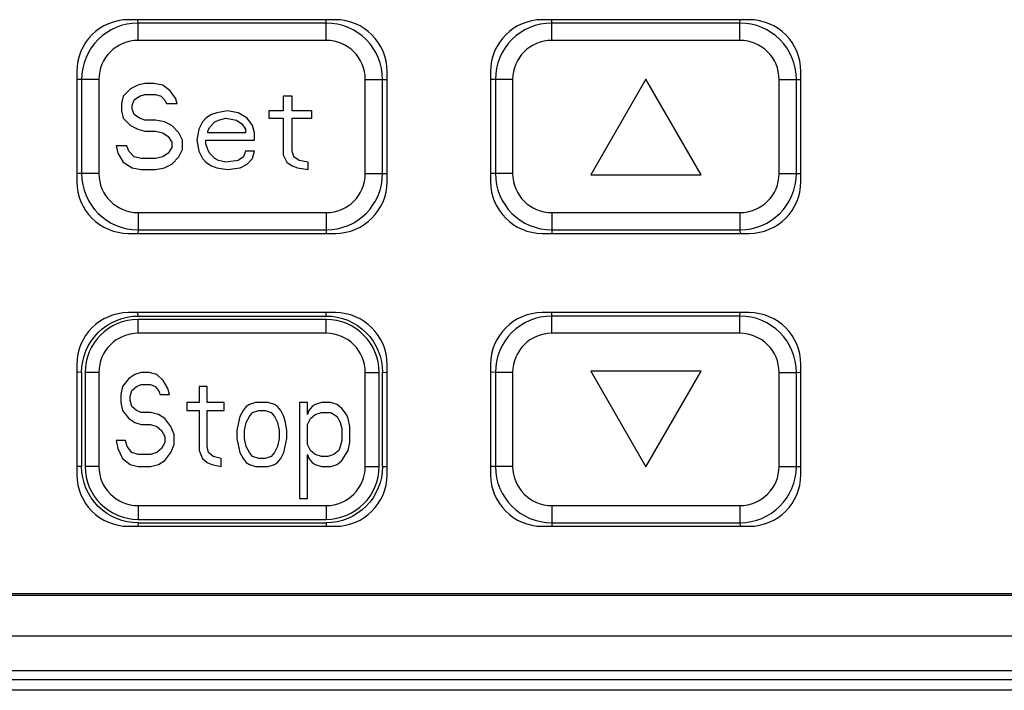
# Model space of a CAD drawing. Extents: x -841 to -216, y -127 to 601.
# Tile 46 of 201: x -575 to -546, y 174 to 193. Entities that reach past the tile are written whole.
import ezdxf

# ---------------------------------------------------------------- set-up
doc = ezdxf.new("R2010")
doc.units = 0
doc.header["$LTSCALE"] = 23.1
doc.layers.add('HEATSINK_AM_0', color=7, linetype='CONTINUOUS')

msp = doc.modelspace()

# ---------------------------------------------------------------- linework, layer by layer
at = {"layer": 'HEATSINK_AM_0', "color": 7}
for p, q in [((-565.47, 193.099), (-571.47, 193.099)), ((-571.192, 193), (-571.196, 193.099)), ((-565.737, 193), (-565.734, 193.099)), ((-553.47, 193.099), (-559.47, 193.099)), ((-559.192, 193), (-559.196, 193.099)), ((-553.737, 193), (-553.734, 193.099)), ((-565.737, 193), (-571.192, 193)), ((-571.192, 192.5), (-571.192, 193)), ((-565.737, 192.5), (-565.737, 193)), ((-553.737, 193), (-559.192, 193)), ((-559.192, 192.5), (-559.192, 193)), ((-553.737, 192.5), (-553.737, 193)), ((-565.737, 192.5), (-571.192, 192.5)), ((-553.737, 192.5), (-559.192, 192.5)), ((-572.97, 191.599), (-572.97, 188.399)), ((-572.328, 191.364), (-572.828, 191.364)), ((-572.828, 191.364), (-572.828, 188.637)), ((-572.328, 191.364), (-572.328, 188.637)), ((-564.601, 191.364), (-564.101, 191.364)), ((-564.601, 188.637), (-564.601, 191.364)), ((-564.101, 191.364), (-563.999, 191.368)), ((-564.101, 188.637), (-564.101, 191.364)), ((-563.999, 191.368), (-563.97, 191.37)), ((-563.97, 188.399), (-563.97, 191.599)), ((-560.97, 191.599), (-560.97, 188.399)), ((-560.328, 191.364), (-560.828, 191.364)), ((-560.828, 191.364), (-560.828, 188.637)), ((-560.328, 191.364), (-560.328, 188.637)), ((-556.464, 191.372), (-558.064, 188.6)), ((-554.864, 188.6), (-556.464, 191.372)), ((-552.601, 191.364), (-552.101, 191.364)), ((-552.601, 188.637), (-552.601, 191.364)), ((-552.101, 191.364), (-551.999, 191.368)), ((-552.101, 188.637), (-552.101, 191.364)), ((-551.999, 191.368), (-551.97, 191.37)), ((-551.97, 188.399), (-551.97, 191.599)), ((-571.411, 191.091), (-571.62, 190.878)), ((-571.203, 191.197), (-571.411, 191.091)), ((-570.995, 191.25), (-571.203, 191.197)), ((-570.734, 191.25), (-570.995, 191.25)), ((-570.474, 191.197), (-570.734, 191.25)), ((-570.265, 191.037), (-570.474, 191.197)), ((-570.109, 190.825), (-570.265, 191.037)), ((-571.62, 190.878), (-571.672, 190.665)), ((-571.359, 190.612), (-571.307, 190.772)), ((-571.307, 190.772), (-571.151, 190.878)), ((-571.151, 190.878), (-570.995, 190.931)), ((-570.995, 190.931), (-570.682, 190.931)), ((-570.682, 190.931), (-570.526, 190.878)), ((-570.526, 190.878), (-570.422, 190.772)), ((-570.422, 190.772), (-570.37, 190.665)), ((-570.057, 190.665), (-570.109, 190.825)), ((-566.724, 190.878), (-566.984, 190.878)), ((-566.984, 190.878), (-566.984, 190.452)), ((-566.724, 190.452), (-566.724, 190.878)), ((-571.672, 190.665), (-571.672, 190.452)), ((-571.359, 190.506), (-571.359, 190.612)), ((-571.307, 190.346), (-571.359, 190.506)), ((-570.37, 190.665), (-570.057, 190.665)), ((-571.672, 190.452), (-571.62, 190.24)), ((-571.62, 190.24), (-571.411, 190.027)), ((-571.151, 190.24), (-571.307, 190.346)), ((-570.995, 190.186), (-571.151, 190.24)), ((-570.682, 190.186), (-570.995, 190.186)), ((-570.422, 190.133), (-570.682, 190.186)), ((-569.224, 190.24), (-569.328, 190.133)), ((-569.067, 190.346), (-569.224, 190.24)), ((-568.911, 190.399), (-569.067, 190.346)), ((-568.963, 190.133), (-568.859, 190.186)), ((-568.599, 190.452), (-568.911, 190.399)), ((-568.859, 190.186), (-568.651, 190.24)), ((-568.651, 190.24), (-568.338, 190.186)), ((-568.286, 190.399), (-568.599, 190.452)), ((-568.338, 190.186), (-568.182, 190.08)), ((-568.026, 190.24), (-568.286, 190.399)), ((-567.87, 190.027), (-568.026, 190.24)), ((-566.984, 190.452), (-567.401, 190.452)), ((-567.401, 190.452), (-567.401, 190.24)), ((-567.401, 190.24), (-566.984, 190.24)), ((-566.984, 190.24), (-566.984, 189.176)), ((-566.151, 190.452), (-566.724, 190.452)), ((-566.724, 190.24), (-566.151, 190.24)), ((-566.724, 189.282), (-566.724, 190.24)), ((-566.151, 190.24), (-566.151, 190.452)), ((-571.411, 190.027), (-571.203, 189.92)), ((-571.203, 189.92), (-570.995, 189.867)), ((-570.213, 190.027), (-570.422, 190.133)), ((-570.005, 189.814), (-570.213, 190.027)), ((-569.432, 189.92), (-569.484, 189.601)), ((-569.328, 190.133), (-569.432, 189.92)), ((-569.172, 189.867), (-569.12, 189.974)), ((-569.12, 189.974), (-568.963, 190.133)), ((-568.182, 190.08), (-568.078, 189.92)), ((-568.078, 189.92), (-568.078, 189.814)), ((-567.817, 189.814), (-567.87, 190.027)), ((-570.995, 189.867), (-570.682, 189.867)), ((-570.682, 189.867), (-570.474, 189.814)), ((-570.474, 189.814), (-570.317, 189.708)), ((-570.317, 189.708), (-570.213, 189.548)), ((-569.901, 189.601), (-570.005, 189.814)), ((-569.172, 189.814), (-569.172, 189.867)), ((-568.078, 189.814), (-569.172, 189.814)), ((-567.817, 189.601), (-567.817, 189.814)), ((-571.515, 189.442), (-571.828, 189.442)), ((-571.828, 189.442), (-571.776, 189.229)), ((-571.463, 189.282), (-571.515, 189.442)), ((-570.213, 189.389), (-570.317, 189.229)), ((-570.213, 189.548), (-570.213, 189.389)), ((-570.005, 189.123), (-569.901, 189.335)), ((-569.901, 189.335), (-569.901, 189.601)), ((-569.484, 189.601), (-569.432, 189.282)), ((-569.224, 189.601), (-567.817, 189.601)), ((-569.224, 189.495), (-569.224, 189.601)), ((-569.172, 189.335), (-569.224, 189.495)), ((-569.12, 189.229), (-569.172, 189.335)), ((-571.776, 189.229), (-571.62, 188.963)), ((-571.307, 189.123), (-571.463, 189.282)), ((-571.099, 189.069), (-571.307, 189.123)), ((-570.682, 189.069), (-571.099, 189.069)), ((-570.474, 189.123), (-570.682, 189.069)), ((-570.317, 189.229), (-570.474, 189.123)), ((-570.213, 188.91), (-570.005, 189.123)), ((-569.432, 189.282), (-569.328, 189.069)), ((-569.328, 189.069), (-569.224, 188.963)), ((-568.963, 189.069), (-569.12, 189.229)), ((-568.859, 189.016), (-568.963, 189.069)), ((-568.13, 189.123), (-568.286, 189.016)), ((-568.078, 189.282), (-568.13, 189.123)), ((-567.817, 189.282), (-568.078, 189.282)), ((-568.026, 188.91), (-567.87, 189.069)), ((-567.87, 189.069), (-567.817, 189.282)), ((-566.984, 189.176), (-566.88, 188.963)), ((-566.672, 189.123), (-566.724, 189.282)), ((-566.515, 189.016), (-566.672, 189.123)), ((-571.62, 188.963), (-571.359, 188.803)), ((-571.359, 188.803), (-571.099, 188.75)), ((-570.682, 188.75), (-570.422, 188.803)), ((-570.422, 188.803), (-570.213, 188.91)), ((-569.224, 188.963), (-569.067, 188.857)), ((-569.067, 188.857), (-568.911, 188.803)), ((-568.911, 188.803), (-568.599, 188.75)), ((-568.651, 188.963), (-568.859, 189.016)), ((-568.286, 189.016), (-568.651, 188.963)), ((-568.599, 188.75), (-568.234, 188.803)), ((-568.234, 188.803), (-568.026, 188.91)), ((-566.88, 188.963), (-566.724, 188.857)), ((-566.724, 188.857), (-566.567, 188.803)), ((-566.567, 188.803), (-566.255, 188.75)), ((-566.255, 188.963), (-566.515, 189.016)), ((-566.255, 188.75), (-566.255, 188.963)), ((-572.929, 188.632), (-572.97, 188.63)), ((-572.828, 188.637), (-572.929, 188.632)), ((-572.328, 188.637), (-572.828, 188.637)), ((-571.099, 188.75), (-570.682, 188.75)), ((-564.601, 188.637), (-564.101, 188.637)), ((-560.929, 188.632), (-560.97, 188.63)), ((-560.828, 188.637), (-560.929, 188.632)), ((-560.328, 188.637), (-560.828, 188.637)), ((-558.064, 188.6), (-554.864, 188.6)), ((-552.601, 188.637), (-552.101, 188.637)), ((-571.192, 187.5), (-565.737, 187.5)), ((-571.192, 187.5), (-571.192, 187)), ((-565.737, 187.5), (-565.737, 187)), ((-559.192, 187.5), (-553.737, 187.5)), ((-559.192, 187.5), (-559.192, 187)), ((-553.737, 187.5), (-553.737, 187)), ((-571.47, 186.899), (-565.47, 186.899)), ((-571.192, 187), (-571.194, 186.899)), ((-571.192, 187), (-565.737, 187)), ((-565.737, 187), (-565.732, 186.899)), ((-559.47, 186.899), (-553.47, 186.899)), ((-559.192, 187), (-559.194, 186.899)), ((-559.192, 187), (-553.737, 187)), ((-553.737, 187), (-553.732, 186.899)), ((-565.47, 184.599), (-571.47, 184.599)), ((-571.192, 184.5), (-571.196, 184.599)), ((-571.195, 184.5), (-565.735, 184.5)), ((-565.737, 184.5), (-565.734, 184.599)), ((-553.47, 184.599), (-559.47, 184.599)), ((-559.192, 184.5), (-559.196, 184.599)), ((-553.737, 184.5), (-559.192, 184.5)), ((-559.192, 184), (-559.192, 184.5)), ((-553.737, 184.5), (-553.734, 184.599)), ((-553.737, 184), (-553.737, 184.5)), ((-565.737, 184.4), (-571.192, 184.4)), ((-571.192, 184), (-571.192, 184.4)), ((-565.737, 184), (-565.737, 184.4)), ((-565.737, 184), (-571.192, 184)), ((-553.737, 184), (-559.192, 184)), ((-572.97, 183.099), (-572.97, 179.899)), ((-563.97, 179.899), (-563.97, 183.099)), ((-560.97, 183.099), (-560.97, 179.899)), ((-551.97, 179.899), (-551.97, 183.099)), ((-572.828, 182.865), (-572.828, 180.133)), ((-572.328, 182.864), (-572.728, 182.864)), ((-572.728, 182.864), (-572.728, 180.137)), ((-572.328, 182.864), (-572.328, 180.137)), ((-571.282, 182.806), (-571.464, 182.69)), ((-571.101, 182.864), (-571.282, 182.806)), ((-570.873, 182.864), (-571.101, 182.864)), ((-570.646, 182.806), (-570.873, 182.864)), ((-570.464, 182.632), (-570.646, 182.806)), ((-564.601, 182.864), (-564.201, 182.864)), ((-564.601, 180.137), (-564.601, 182.864)), ((-564.201, 180.137), (-564.201, 182.864)), ((-564.101, 182.864), (-563.999, 182.868)), ((-564.101, 180.135), (-564.101, 182.868)), ((-563.999, 182.868), (-563.97, 182.87)), ((-560.328, 182.864), (-560.828, 182.864)), ((-560.828, 182.864), (-560.828, 180.137)), ((-560.328, 182.864), (-560.328, 180.137)), ((-554.864, 182.9), (-558.064, 182.9)), ((-558.064, 182.9), (-556.464, 180.129)), ((-556.464, 180.129), (-554.864, 182.9)), ((-552.601, 182.864), (-552.101, 182.864)), ((-552.601, 180.137), (-552.601, 182.864)), ((-552.101, 182.864), (-551.999, 182.868)), ((-552.101, 180.137), (-552.101, 182.864)), ((-551.999, 182.868), (-551.97, 182.87)), ((-571.464, 182.69), (-571.646, 182.458)), ((-571.237, 182.458), (-571.101, 182.516)), ((-571.101, 182.516), (-570.828, 182.516)), ((-570.828, 182.516), (-570.692, 182.458)), ((-570.328, 182.4), (-570.464, 182.632)), ((-571.646, 182.458), (-571.692, 182.226)), ((-571.692, 182.226), (-571.692, 181.993)), ((-571.419, 182.168), (-571.373, 182.342)), ((-571.373, 182.342), (-571.237, 182.458)), ((-570.692, 182.458), (-570.601, 182.342)), ((-570.601, 182.342), (-570.555, 182.226)), ((-570.555, 182.226), (-570.282, 182.226)), ((-570.282, 182.226), (-570.328, 182.4)), ((-569.192, 182.458), (-569.419, 182.458)), ((-569.419, 182.458), (-569.419, 181.993)), ((-569.192, 181.993), (-569.192, 182.458)), ((-571.692, 181.993), (-571.646, 181.761)), ((-571.419, 182.052), (-571.419, 182.168)), ((-571.373, 181.877), (-571.419, 182.052)), ((-569.419, 181.993), (-569.782, 181.993)), ((-569.782, 181.993), (-569.782, 181.761)), ((-568.692, 181.993), (-569.192, 181.993)), ((-568.692, 181.761), (-568.692, 181.993)), ((-567.964, 181.935), (-568.055, 181.877)), ((-567.782, 181.993), (-567.964, 181.935)), ((-567.419, 181.993), (-567.782, 181.993)), ((-567.237, 181.935), (-567.419, 181.993)), ((-567.146, 181.877), (-567.237, 181.935)), ((-566.282, 181.993), (-566.51, 181.993)), ((-566.51, 181.993), (-566.51, 179.208)), ((-566.282, 181.645), (-566.282, 181.993)), ((-566.055, 181.935), (-566.146, 181.877)), ((-565.873, 181.993), (-566.055, 181.935)), ((-565.601, 181.993), (-565.873, 181.993)), ((-565.419, 181.935), (-565.601, 181.993)), ((-565.282, 181.819), (-565.419, 181.935)), ((-571.646, 181.761), (-571.464, 181.529)), ((-571.237, 181.761), (-571.373, 181.877)), ((-571.101, 181.703), (-571.237, 181.761)), ((-570.828, 181.703), (-571.101, 181.703)), ((-570.601, 181.645), (-570.828, 181.703)), ((-570.419, 181.529), (-570.601, 181.645)), ((-569.782, 181.761), (-569.419, 181.761)), ((-569.419, 181.761), (-569.419, 180.601)), ((-569.192, 181.761), (-568.692, 181.761)), ((-569.192, 180.717), (-569.192, 181.761)), ((-568.146, 181.761), (-568.237, 181.587)), ((-568.055, 181.877), (-568.146, 181.761)), ((-567.964, 181.587), (-567.873, 181.703)), ((-567.873, 181.703), (-567.692, 181.761)), ((-567.692, 181.761), (-567.51, 181.761)), ((-567.51, 181.761), (-567.328, 181.703)), ((-567.328, 181.703), (-567.237, 181.587)), ((-567.055, 181.761), (-567.146, 181.877)), ((-566.964, 181.587), (-567.055, 181.761)), ((-566.237, 181.761), (-566.282, 181.645)), ((-566.146, 181.877), (-566.237, 181.761)), ((-566.192, 181.529), (-566.055, 181.645)), ((-566.055, 181.645), (-565.873, 181.703)), ((-565.873, 181.703), (-565.601, 181.703)), ((-565.601, 181.703), (-565.419, 181.587)), ((-565.146, 181.645), (-565.282, 181.819)), ((-565.101, 181.529), (-565.146, 181.645)), ((-571.464, 181.529), (-571.282, 181.413)), ((-571.282, 181.413), (-571.101, 181.355)), ((-571.101, 181.355), (-570.828, 181.355)), ((-570.828, 181.355), (-570.646, 181.297)), ((-570.237, 181.297), (-570.419, 181.529)), ((-568.282, 181.413), (-568.328, 181.181)), ((-568.237, 181.587), (-568.282, 181.413)), ((-568.101, 181.181), (-568.055, 181.413)), ((-568.055, 181.413), (-567.964, 181.587)), ((-567.237, 181.587), (-567.146, 181.413)), ((-567.146, 181.413), (-567.101, 181.181)), ((-566.919, 181.413), (-566.964, 181.587)), ((-566.873, 181.181), (-566.919, 181.413)), ((-566.282, 181.355), (-566.192, 181.529)), ((-566.282, 180.775), (-566.282, 181.355)), ((-565.419, 181.587), (-565.328, 181.413)), ((-565.328, 181.413), (-565.282, 181.239)), ((-565.055, 181.297), (-565.101, 181.529)), ((-570.646, 181.297), (-570.51, 181.181)), ((-570.51, 181.181), (-570.419, 181.007)), ((-570.146, 181.065), (-570.237, 181.297)), ((-570.146, 180.775), (-570.146, 181.065)), ((-568.328, 181.181), (-568.328, 180.949)), ((-568.101, 180.949), (-568.101, 181.181)), ((-567.101, 181.181), (-567.101, 180.949)), ((-566.873, 180.949), (-566.873, 181.181)), ((-565.282, 181.239), (-565.282, 180.891)), ((-565.055, 180.833), (-565.055, 181.297)), ((-571.555, 180.891), (-571.828, 180.891)), ((-571.828, 180.891), (-571.782, 180.659)), ((-571.51, 180.717), (-571.555, 180.891)), ((-570.419, 180.833), (-570.51, 180.659)), ((-570.419, 181.007), (-570.419, 180.833)), ((-570.237, 180.543), (-570.146, 180.775)), ((-568.328, 180.949), (-568.237, 180.543)), ((-568.055, 180.717), (-568.101, 180.949)), ((-567.101, 180.949), (-567.146, 180.717)), ((-566.964, 180.543), (-566.873, 180.949)), ((-566.192, 180.601), (-566.282, 180.775)), ((-565.282, 180.891), (-565.328, 180.717)), ((-565.101, 180.601), (-565.055, 180.833)), ((-571.782, 180.659), (-571.646, 180.369)), ((-571.373, 180.543), (-571.51, 180.717)), ((-571.192, 180.485), (-571.373, 180.543)), ((-570.828, 180.485), (-571.192, 180.485)), ((-570.646, 180.543), (-570.828, 180.485)), ((-570.51, 180.659), (-570.646, 180.543)), ((-570.419, 180.311), (-570.237, 180.543)), ((-569.419, 180.601), (-569.328, 180.369)), ((-569.146, 180.543), (-569.192, 180.717)), ((-569.01, 180.427), (-569.146, 180.543)), ((-568.237, 180.543), (-568.146, 180.369)), ((-567.964, 180.543), (-568.055, 180.717)), ((-567.873, 180.427), (-567.964, 180.543)), ((-567.237, 180.543), (-567.328, 180.427)), ((-567.146, 180.717), (-567.237, 180.543)), ((-567.055, 180.369), (-566.964, 180.543)), ((-566.282, 180.485), (-566.237, 180.369)), ((-566.282, 179.208), (-566.282, 180.485)), ((-566.055, 180.485), (-566.192, 180.601)), ((-565.873, 180.427), (-566.055, 180.485)), ((-565.51, 180.485), (-565.692, 180.427)), ((-565.373, 180.601), (-565.51, 180.485)), ((-565.328, 180.717), (-565.373, 180.601)), ((-565.282, 180.311), (-565.101, 180.601)), ((-571.646, 180.369), (-571.419, 180.195)), ((-571.419, 180.195), (-571.192, 180.137)), ((-570.828, 180.137), (-570.601, 180.195)), ((-570.601, 180.195), (-570.419, 180.311)), ((-569.328, 180.369), (-569.192, 180.253)), ((-569.192, 180.253), (-569.055, 180.195)), ((-569.055, 180.195), (-568.782, 180.137)), ((-568.782, 180.369), (-569.01, 180.427)), ((-568.782, 180.137), (-568.782, 180.369)), ((-568.146, 180.369), (-568.055, 180.253)), ((-568.055, 180.253), (-567.964, 180.195)), ((-567.964, 180.195), (-567.782, 180.137)), ((-567.692, 180.369), (-567.873, 180.427)), ((-567.51, 180.369), (-567.692, 180.369)), ((-567.328, 180.427), (-567.51, 180.369)), ((-567.419, 180.137), (-567.237, 180.195)), ((-567.237, 180.195), (-567.146, 180.253)), ((-567.146, 180.253), (-567.055, 180.369)), ((-566.237, 180.369), (-566.146, 180.253)), ((-566.146, 180.253), (-566.055, 180.195)), ((-566.055, 180.195), (-565.873, 180.137)), ((-565.692, 180.427), (-565.873, 180.427)), ((-565.601, 180.137), (-565.419, 180.195)), ((-565.419, 180.195), (-565.282, 180.311)), ((-572.929, 180.132), (-572.97, 180.13)), ((-572.828, 180.137), (-572.929, 180.132)), ((-572.328, 180.137), (-572.728, 180.137)), ((-571.192, 180.137), (-570.828, 180.137)), ((-567.782, 180.137), (-567.419, 180.137)), ((-565.873, 180.137), (-565.601, 180.137)), ((-564.601, 180.137), (-564.201, 180.137)), ((-560.929, 180.132), (-560.97, 180.13)), ((-560.828, 180.137), (-560.929, 180.132)), ((-560.328, 180.137), (-560.828, 180.137)), ((-552.601, 180.137), (-552.101, 180.137)), ((-566.51, 179.208), (-566.282, 179.208)), ((-571.192, 179), (-565.737, 179)), ((-571.192, 179), (-571.192, 178.6)), ((-565.737, 179), (-565.737, 178.6)), ((-559.192, 179), (-553.737, 179)), ((-559.192, 179), (-559.192, 178.5)), ((-553.737, 179), (-553.737, 178.5)), ((-571.192, 178.5), (-571.194, 178.399)), ((-571.193, 178.5), (-565.733, 178.5)), ((-571.192, 178.6), (-565.737, 178.6)), ((-565.737, 178.5), (-565.732, 178.399)), ((-559.192, 178.5), (-559.194, 178.399)), ((-559.192, 178.5), (-553.737, 178.5)), ((-553.737, 178.5), (-553.732, 178.399)), ((-571.47, 178.399), (-565.47, 178.399)), ((-559.47, 178.399), (-553.47, 178.399)), ((-590.826, 176.398), (-521.613, 176.398)), ((-590.67, 176.449), (-521.77, 176.449)), ((-517.723, 175.208), (-594.716, 175.208)), ((-518.713, 174.208), (-593.726, 174.208)), ((-516.911, 173.94), (-595.529, 173.94)), ((-516.111, 173.64), (-596.329, 173.64))]:
    msp.add_line(p, q, dxfattribs=at)
for points in [[(-572.828, 191.364), (-572.929, 191.367), (-572.97, 191.368)], [(-560.828, 191.364), (-560.929, 191.367), (-560.97, 191.368)], [(-564.101, 188.637), (-563.999, 188.634), (-563.97, 188.633)], [(-552.101, 188.637), (-551.999, 188.634), (-551.97, 188.633)], [(-572.828, 182.865), (-572.82, 183.025), (-572.796, 183.182), (-572.758, 183.337), (-572.704, 183.488), (-572.636, 183.633), (-572.553, 183.771), (-572.458, 183.9), (-572.351, 184.019), (-572.232, 184.127), (-572.102, 184.223), (-571.964, 184.306), (-571.819, 184.375), (-571.667, 184.429), (-571.511, 184.469), (-571.354, 184.492), (-571.195, 184.5)], [(-565.735, 184.5), (-565.576, 184.492), (-565.419, 184.469), (-565.264, 184.43), (-565.113, 184.376), (-564.968, 184.308), (-564.83, 184.226), (-564.701, 184.13), (-564.582, 184.023), (-564.474, 183.904), (-564.378, 183.775), (-564.295, 183.637), (-564.226, 183.491), (-564.172, 183.339), (-564.132, 183.183), (-564.109, 183.026), (-564.101, 182.868)], [(-572.828, 182.864), (-572.929, 182.867), (-572.97, 182.868)], [(-560.828, 182.864), (-560.929, 182.867), (-560.97, 182.868)], [(-571.193, 178.5), (-571.353, 178.508), (-571.51, 178.532), (-571.665, 178.571), (-571.816, 178.624), (-571.961, 178.693), (-572.098, 178.775), (-572.227, 178.87), (-572.346, 178.978), (-572.455, 179.097), (-572.551, 179.226), (-572.634, 179.364), (-572.703, 179.51), (-572.757, 179.662), (-572.796, 179.818), (-572.82, 179.974), (-572.828, 180.133)], [(-564.101, 180.135), (-564.109, 179.976), (-564.132, 179.819), (-564.171, 179.663), (-564.225, 179.512), (-564.293, 179.367), (-564.375, 179.23), (-564.47, 179.101), (-564.578, 178.982), (-564.697, 178.874), (-564.826, 178.777), (-564.964, 178.695), (-565.11, 178.625), (-565.262, 178.571), (-565.418, 178.532), (-565.575, 178.508), (-565.733, 178.5)], [(-564.1, 180.137), (-563.999, 180.134), (-563.97, 180.133)], [(-552.101, 180.137), (-551.999, 180.134), (-551.97, 180.133)]]:
    msp.add_lwpolyline(points, dxfattribs=at)
for centre, radius, start, end in [((-571.47, 191.599), 1.5, 90, 180), ((-565.47, 191.599), 1.5, 0, 90), ((-559.47, 191.599), 1.5, 90, 180), ((-553.47, 191.599), 1.5, 0, 90), ((-571.192, 191.364), 1.636, 90, 180), ((-565.737, 191.364), 1.636, 0, 90), ((-559.192, 191.364), 1.636, 90, 180), ((-553.737, 191.364), 1.636, 0, 90), ((-571.192, 191.364), 1.136, 90, 180), ((-565.737, 191.364), 1.136, 0, 90), ((-559.192, 191.364), 1.136, 90, 180), ((-553.737, 191.364), 1.136, 0, 90), ((-571.192, 188.637), 1.636, 180, 270), ((-571.192, 188.637), 1.136, 180, 270), ((-565.737, 188.637), 1.636, 270, 360), ((-565.737, 188.637), 1.136, 270, 360), ((-559.192, 188.637), 1.636, 180, 270), ((-559.192, 188.637), 1.136, 180, 270), ((-553.737, 188.637), 1.636, 270, 360), ((-553.737, 188.637), 1.136, 270, 360), ((-571.47, 188.399), 1.5, 180, 270), ((-565.47, 188.399), 1.5, 270, 360), ((-559.47, 188.399), 1.5, 180, 270), ((-553.47, 188.399), 1.5, 270, 360), ((-571.47, 183.099), 1.5, 90, 180), ((-565.47, 183.099), 1.5, 0, 90), ((-559.47, 183.099), 1.5, 90, 180), ((-559.192, 182.864), 1.636, 90, 180), ((-553.737, 182.864), 1.636, 0, 90), ((-553.47, 183.099), 1.5, 0, 90), ((-571.192, 182.864), 1.536, 90, 180), ((-565.737, 182.864), 1.536, 0, 90), ((-571.192, 182.864), 1.136, 90, 180), ((-565.737, 182.864), 1.136, 0, 90), ((-559.192, 182.864), 1.136, 90, 180), ((-553.737, 182.864), 1.136, 0, 90), ((-571.47, 179.899), 1.5, 180, 270), ((-571.192, 180.137), 1.536, 180, 270), ((-571.192, 180.137), 1.136, 180, 270), ((-565.737, 180.137), 1.536, 270, 360), ((-565.737, 180.137), 1.136, 270, 360), ((-565.47, 179.899), 1.5, 270, 360), ((-559.47, 179.899), 1.5, 180, 270), ((-559.192, 180.137), 1.636, 180, 270), ((-559.192, 180.137), 1.136, 180, 270), ((-553.737, 180.137), 1.636, 270, 360), ((-553.737, 180.137), 1.136, 270, 360), ((-553.47, 179.899), 1.5, 270, 360)]:
    msp.add_arc(centre, radius, start, end, dxfattribs=at)

doc.saveas('drawing.dxf')
